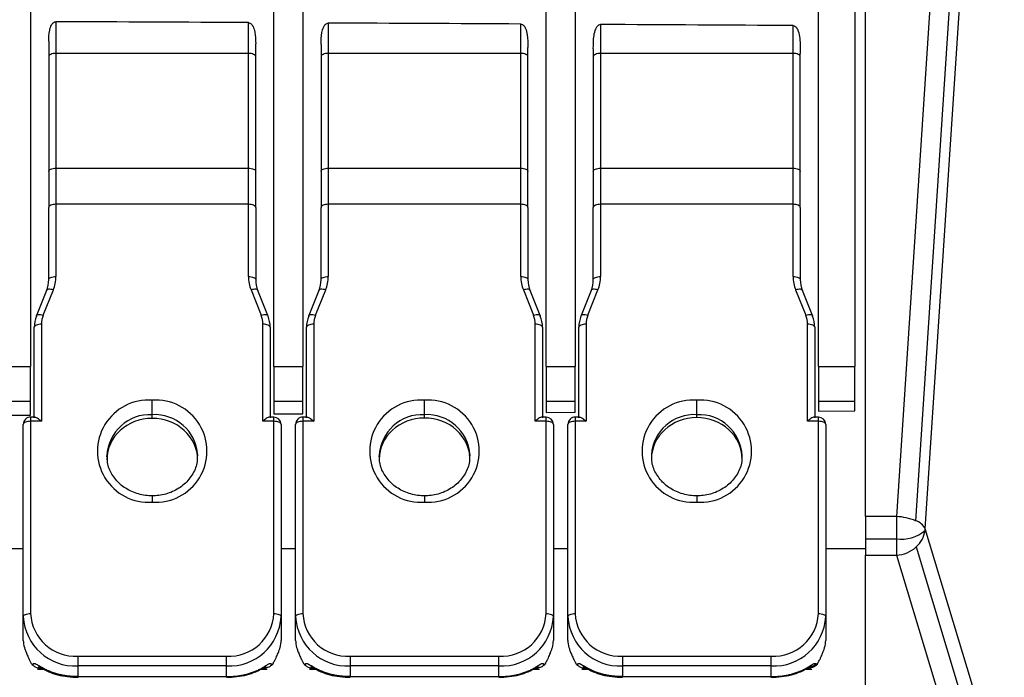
# Model space of a CAD drawing. Header units: millimetres. Extents: x 0 to 559, y 0 to 432.
# Tile 19 of 47: x 332 to 359, y 106 to 124. Entities that reach past the tile are written whole.
import ezdxf

# ---------------------------------------------------------------- set-up
doc = ezdxf.new("R2010")
doc.units = ezdxf.units.MM
doc.header["$LTSCALE"] = 2

msp = doc.modelspace()

# ---------------------------------------------------------------- linework, layer by layer
for p, q in [((357.639653, 139.815349), (355.734961, 110.751741)), ((358.16753, 139.702538), (356.262838, 110.638929)), ((356.527176, 110.413646), (358.431867, 139.477255)), ((354.885322, 110.751741), (354.885322, 128.425664)), ((354.585322, 127.554886), (354.585322, 114.886946)), ((331.885322, 125.655699), (331.885322, 114.886946)), ((338.585322, 114.886946), (338.585322, 125.655699)), ((339.385322, 125.655699), (339.385322, 114.886946)), ((346.085322, 114.886946), (346.085322, 125.655699)), ((346.885322, 125.655699), (346.885322, 114.886946)), ((353.585322, 114.886946), (353.585322, 125.655699)), ((332.585322, 124.3835), (332.585322, 123.50988)), ((337.885322, 123.50988), (337.885322, 124.357501)), ((340.085322, 124.346345), (340.085322, 123.50988)), ((345.385322, 123.50988), (345.385322, 124.318521)), ((347.585322, 124.306553), (347.585322, 123.50988)), ((352.885322, 123.50988), (352.885322, 124.276624)), ((332.385322, 123.842801), (332.385322, 123.418501)), ((338.085322, 123.418498), (338.085322, 123.777714)), ((339.885322, 123.754734), (339.885322, 123.418501)), ((345.585322, 123.418498), (345.585322, 123.670563)), ((332.385322, 123.418501), (332.385322, 120.257861)), ((332.585322, 123.50988), (332.585322, 120.349244)), ((337.885322, 123.50988), (332.585322, 123.50988)), ((337.885322, 120.349244), (337.885322, 123.50988)), ((338.085322, 120.257861), (338.085322, 123.418498)), ((339.885322, 123.418501), (339.885322, 120.257861)), ((340.085322, 123.50988), (340.085322, 120.349244)), ((345.385322, 123.50988), (340.085322, 123.50988)), ((345.385322, 120.349244), (345.385322, 123.50988)), ((345.585322, 120.257861), (345.585322, 123.418498)), ((347.385322, 123.638836), (347.385322, 123.418501)), ((347.385322, 123.418501), (347.385322, 120.257861)), ((347.585322, 123.50988), (347.585322, 120.349244)), ((352.885322, 123.50988), (347.585322, 123.50988)), ((352.885322, 120.349244), (352.885322, 123.50988)), ((353.085322, 123.418498), (353.085322, 123.503)), ((353.085322, 120.257861), (353.085322, 123.418498)), ((332.385322, 120.257861), (332.385322, 119.26812)), ((332.585322, 120.349244), (332.585322, 119.352861)), ((332.585322, 120.349244), (337.885322, 120.349244)), ((337.885322, 119.352861), (337.885322, 120.349244)), ((338.085322, 119.26812), (338.085322, 120.257861)), ((339.885322, 120.257861), (339.885322, 119.26812)), ((340.085322, 120.349244), (340.085322, 119.352861)), ((340.085322, 120.349244), (345.385322, 120.349244)), ((345.385322, 119.352861), (345.385322, 120.349244)), ((345.585322, 119.26812), (345.585322, 120.257861)), ((347.385322, 120.257861), (347.385322, 119.26812)), ((347.585322, 120.349244), (347.585322, 119.352861)), ((347.585322, 120.349244), (352.885322, 120.349244)), ((352.885322, 119.352861), (352.885322, 120.349244)), ((353.085322, 119.26812), (353.085322, 120.257861)), ((332.585322, 119.352861), (332.585322, 117.364679)), ((337.885322, 119.352861), (332.585322, 119.352861)), ((337.885322, 117.364679), (337.885322, 119.352861)), ((340.085322, 119.352861), (340.085322, 117.364679)), ((345.385322, 119.352861), (340.085322, 119.352861)), ((345.385322, 117.364679), (345.385322, 119.352861)), ((347.585322, 119.352861), (347.585322, 117.364679)), ((352.885322, 119.352861), (347.585322, 119.352861)), ((352.885322, 117.364679), (352.885322, 119.352861)), ((332.385322, 117.279938), (332.385322, 119.26812)), ((338.085322, 119.26812), (338.085322, 117.279938)), ((339.885322, 117.279938), (339.885322, 119.26812)), ((345.585322, 119.26812), (345.585322, 117.279938)), ((347.385322, 117.279938), (347.385322, 119.26812)), ((353.085322, 119.26812), (353.085322, 117.279938)), ((332.327374, 116.982745), (332.047989, 116.287448)), ((332.233568, 116.297619), (332.512953, 116.992916)), ((337.957691, 116.992916), (338.237076, 116.297619)), ((338.422655, 116.287448), (338.143269, 116.982745)), ((339.827374, 116.982745), (339.547989, 116.287448)), ((339.733568, 116.297619), (340.012953, 116.992916)), ((345.457691, 116.992916), (345.737076, 116.297619)), ((345.922655, 116.287448), (345.643269, 116.982745)), ((347.327374, 116.982745), (347.047989, 116.287448)), ((347.233568, 116.297619), (347.512953, 116.992916)), ((352.957691, 116.992916), (353.237076, 116.297619)), ((353.422655, 116.287448), (353.143269, 116.982745)), ((332.045629, 116.274839), (332.047989, 116.287448)), ((338.422655, 116.287448), (338.425014, 116.274839)), ((339.545629, 116.274839), (339.547989, 116.287448)), ((345.922655, 116.287448), (345.925014, 116.274839)), ((347.045629, 116.274839), (347.047989, 116.287448)), ((353.422655, 116.287448), (353.425014, 116.274839)), ((331.985322, 113.4728), (331.985322, 115.965036)), ((332.185322, 116.049777), (332.185322, 113.37638)), ((338.285322, 113.37638), (338.285322, 116.049777)), ((338.485322, 115.965036), (338.485322, 113.4728)), ((339.485322, 113.4728), (339.485322, 115.965036)), ((339.685322, 116.049777), (339.685322, 113.37638)), ((345.785322, 113.37638), (345.785322, 116.049777)), ((345.985322, 115.965036), (345.985322, 113.4728)), ((346.985322, 113.4728), (346.985322, 115.965036)), ((347.185322, 116.049777), (347.185322, 113.37638)), ((353.285322, 113.37638), (353.285322, 116.049777)), ((353.485322, 115.965036), (353.485322, 113.4728)), ((331.085322, 114.886946), (331.885322, 114.886946)), ((331.885322, 113.918905), (331.885322, 114.886946)), ((338.585322, 114.886946), (339.385322, 114.886946)), ((338.585322, 114.886946), (338.585322, 113.918905)), ((339.385322, 113.918905), (339.385322, 114.886946)), ((346.085322, 114.886946), (346.885322, 114.886946)), ((346.085322, 114.886946), (346.085322, 113.918905)), ((346.885322, 113.918905), (346.885322, 114.886946)), ((353.585322, 114.886946), (354.585322, 114.886946)), ((353.585322, 114.886946), (353.585322, 113.918905)), ((354.585322, 113.918905), (354.585322, 114.886946)), ((331.885322, 113.918905), (331.085322, 113.918905)), ((331.885322, 113.546905), (331.885322, 113.918905)), ((335.235322, 113.558701), (335.235322, 113.957552)), ((339.385322, 113.918905), (338.585322, 113.918905)), ((338.585322, 113.918905), (338.585322, 113.581243)), ((339.385322, 113.585343), (339.385322, 113.918905)), ((342.735322, 113.558701), (342.735322, 113.957552)), ((346.885322, 113.918905), (346.085322, 113.918905)), ((346.085322, 113.918905), (346.085322, 113.619681)), ((346.885322, 113.623781), (346.885322, 113.918905)), ((350.235322, 113.558701), (350.235322, 113.957552)), ((354.585322, 113.918905), (353.585322, 113.918905)), ((353.585322, 113.918905), (353.585322, 113.658119)), ((354.585322, 113.663244), (354.585322, 113.918905)), ((353.585322, 113.658119), (354.585322, 113.663244)), ((331.085322, 113.542805), (331.885322, 113.546905)), ((332.004929, 113.49164), (331.885322, 113.49164)), ((331.885322, 113.49164), (331.885322, 113.37638)), ((331.885322, 113.37638), (331.885322, 108.080154)), ((332.185322, 113.37638), (331.885322, 113.37638)), ((335.235322, 113.456702), (335.235322, 113.558701)), ((338.585322, 113.37638), (338.285322, 113.37638)), ((338.585322, 113.49164), (338.46588, 113.49164)), ((338.585322, 113.581243), (339.385322, 113.585343)), ((338.585322, 113.37638), (338.585322, 113.49164)), ((338.585322, 108.080154), (338.585322, 113.37638)), ((339.504929, 113.49164), (339.385322, 113.49164)), ((339.385322, 113.49164), (339.385322, 113.37638)), ((339.385322, 113.37638), (339.385322, 108.080154)), ((339.685322, 113.37638), (339.385322, 113.37638)), ((342.735322, 113.466803), (342.735322, 113.558701)), ((346.085322, 113.37638), (345.785322, 113.37638)), ((346.085322, 113.49164), (345.96588, 113.49164)), ((346.085322, 113.619681), (346.885322, 113.623781)), ((346.085322, 113.37638), (346.085322, 113.49164)), ((346.085322, 108.080154), (346.085322, 113.37638)), ((347.004929, 113.49164), (346.885322, 113.49164)), ((346.885322, 113.49164), (346.885322, 113.37638)), ((346.885322, 113.37638), (346.885322, 108.080154)), ((347.185322, 113.37638), (346.885322, 113.37638)), ((350.235322, 113.476905), (350.235322, 113.558701)), ((353.585322, 113.37638), (353.285322, 113.37638)), ((353.585322, 113.49164), (353.46588, 113.49164)), ((353.585322, 113.37638), (353.585322, 113.49164)), ((353.585322, 108.080154), (353.585322, 113.37638)), ((331.685322, 107.995414), (331.685322, 113.29164)), ((338.785322, 113.29164), (338.785322, 107.995414)), ((339.185322, 107.995414), (339.185322, 113.29164)), ((346.285322, 113.29164), (346.285322, 107.995414)), ((346.685322, 107.995414), (346.685322, 113.29164)), ((353.785322, 113.29164), (353.785322, 107.995414)), ((333.985819, 112.394518), (333.985322, 112.426449)), ((336.484825, 112.45838), (336.485322, 112.426449)), ((341.485819, 112.394518), (341.485322, 112.426449)), ((343.984825, 112.45838), (343.985322, 112.426449)), ((348.985766, 112.456638), (348.985322, 112.426449)), ((351.484877, 112.396261), (351.485322, 112.426449)), ((335.235322, 111.322451), (335.235322, 111.149568)), ((342.735322, 111.322451), (342.735322, 111.149568)), ((350.235322, 111.322451), (350.235322, 111.149568)), ((354.885322, 110.751741), (354.885322, 110.14003)), ((355.734961, 110.751741), (354.885322, 110.751741)), ((355.734961, 110.751741), (355.734961, 110.14003)), ((360.704238, 96.554355), (356.527176, 110.413646)), ((354.885322, 110.14003), (355.734961, 110.14003)), ((354.885322, 110.14003), (354.885322, 109.6886)), ((355.734961, 110.14003), (355.734961, 109.6886)), ((331.285322, 109.873256), (331.685322, 109.873256)), ((338.785322, 109.873256), (339.185322, 109.873256)), ((346.285322, 109.873256), (346.685322, 109.873256)), ((353.785322, 109.873256), (354.885322, 109.873256)), ((356.27936, 109.915404), (360.456423, 96.056113)), ((354.885322, 109.6886), (355.734961, 109.6886)), ((354.885322, 99.757475), (354.885322, 109.6886)), ((355.734961, 109.6886), (359.912024, 95.829309)), ((331.685324, 107.340201), (331.685322, 107.995414)), ((338.785322, 107.995414), (338.785321, 107.340201)), ((339.185324, 107.340201), (339.185322, 107.995414)), ((346.285322, 107.995414), (346.285321, 107.340201)), ((346.685324, 107.340201), (346.685322, 107.995414)), ((353.785322, 107.995414), (353.785321, 107.340201)), ((333.185322, 106.902613), (333.185322, 106.636712)), ((333.185322, 106.902613), (337.285322, 106.902613)), ((337.285322, 106.636712), (337.285322, 106.902613)), ((340.685322, 106.902613), (340.685322, 106.636712)), ((340.685322, 106.902613), (344.785322, 106.902613)), ((344.785322, 106.636712), (344.785322, 106.902613)), ((348.185322, 106.902613), (352.285322, 106.902613)), ((348.185322, 106.902613), (348.185322, 106.636712)), ((352.285322, 106.636712), (352.285322, 106.902613)), ((332.123227, 106.587617), (332.175783, 106.587617)), ((337.285322, 106.636712), (333.185322, 106.636712)), ((333.185322, 106.636712), (333.185322, 106.343465)), ((337.285322, 106.343464), (337.285322, 106.636712)), ((338.294858, 106.587618), (338.347417, 106.587618)), ((339.623227, 106.587617), (339.675783, 106.587617)), ((344.785322, 106.636712), (340.685322, 106.636712)), ((340.685322, 106.636712), (340.685322, 106.343465)), ((344.785322, 106.343464), (344.785322, 106.636712)), ((345.794858, 106.587618), (345.847417, 106.587618)), ((347.123227, 106.587617), (347.175783, 106.587617)), ((352.285322, 106.636712), (348.185322, 106.636712)), ((348.185322, 106.636712), (348.185322, 106.343465)), ((352.285322, 106.343464), (352.285322, 106.636712)), ((353.294858, 106.587618), (353.347417, 106.587618)), ((332.071659, 106.549644), (332.245035, 106.549644)), ((333.185322, 106.343465), (337.285322, 106.343464)), ((337.285322, 106.32463), (337.285322, 106.343463)), ((338.2256, 106.549644), (338.405562, 106.549644)), ((339.571659, 106.549644), (339.745035, 106.549644)), ((340.685322, 106.343465), (344.785322, 106.343464)), ((344.785322, 106.32463), (344.785322, 106.343463)), ((345.7256, 106.549644), (345.905562, 106.549644)), ((347.071659, 106.549644), (347.245035, 106.549644)), ((348.185322, 106.343465), (352.285322, 106.343464)), ((352.285322, 106.32463), (352.285322, 106.343463)), ((353.2256, 106.549644), (353.405562, 106.549644))]:
    msp.add_line(p, q)
at = {"flags": 128}
for points in [[(332.585322, 123.50988), (332.546304, 123.508124), (332.508785, 123.502924), (332.474208, 123.494479), (332.4439, 123.483115), (332.419028, 123.469267), (332.400546, 123.453468), (332.389165, 123.436325), (332.385322, 123.418501)], [(338.085322, 123.418498), (338.081479, 123.436326), (338.070098, 123.453469), (338.051616, 123.469268), (338.026743, 123.483116), (337.996436, 123.49448), (337.961859, 123.502925), (337.92434, 123.508125), (337.885322, 123.50988)], [(340.085322, 123.50988), (340.046304, 123.508124), (340.008785, 123.502924), (339.974208, 123.494479), (339.9439, 123.483115), (339.919028, 123.469267), (339.900546, 123.453468), (339.889165, 123.436325), (339.885322, 123.418501)], [(345.585322, 123.418498), (345.581479, 123.436326), (345.570098, 123.453469), (345.551616, 123.469268), (345.526743, 123.483116), (345.496436, 123.49448), (345.461859, 123.502925), (345.42434, 123.508125), (345.385322, 123.50988)], [(347.585322, 123.50988), (347.546304, 123.508124), (347.508785, 123.502924), (347.474208, 123.494479), (347.4439, 123.483115), (347.419028, 123.469267), (347.400546, 123.453468), (347.389165, 123.436325), (347.385322, 123.418501)], [(353.085322, 123.418498), (353.081479, 123.436326), (353.070098, 123.453469), (353.051616, 123.469268), (353.026743, 123.483116), (352.996436, 123.49448), (352.961859, 123.502925), (352.92434, 123.508125), (352.885322, 123.50988)], [(332.385322, 120.257861), (332.389165, 120.275689), (332.400546, 120.292832), (332.419028, 120.308631), (332.4439, 120.322479), (332.474208, 120.333844), (332.508785, 120.342288), (332.546304, 120.347489), (332.585322, 120.349244)], [(337.885322, 120.349244), (337.92434, 120.347489), (337.961859, 120.342288), (337.996436, 120.333844), (338.026743, 120.322479), (338.051616, 120.308631), (338.070098, 120.292832), (338.081479, 120.275689), (338.085322, 120.257861)], [(339.885322, 120.257861), (339.889165, 120.275689), (339.900546, 120.292832), (339.919028, 120.308631), (339.9439, 120.322479), (339.974208, 120.333844), (340.008785, 120.342288), (340.046304, 120.347489), (340.085322, 120.349244)], [(345.385322, 120.349244), (345.42434, 120.347489), (345.461859, 120.342288), (345.496436, 120.333844), (345.526743, 120.322479), (345.551616, 120.308631), (345.570098, 120.292832), (345.581479, 120.275689), (345.585322, 120.257861)], [(347.385322, 120.257861), (347.389165, 120.275689), (347.400546, 120.292832), (347.419028, 120.308631), (347.4439, 120.322479), (347.474208, 120.333844), (347.508785, 120.342288), (347.546304, 120.347489), (347.585322, 120.349244)], [(352.885322, 120.349244), (352.92434, 120.347489), (352.961859, 120.342288), (352.996436, 120.333844), (353.026743, 120.322479), (353.051616, 120.308631), (353.070098, 120.292832), (353.081479, 120.275689), (353.085322, 120.257861)], [(332.585322, 119.352861), (332.546304, 119.351232), (332.508785, 119.34641), (332.474208, 119.338579), (332.4439, 119.328041), (332.419028, 119.315199), (332.400546, 119.300549), (332.389165, 119.284652), (332.385322, 119.26812)], [(338.085322, 119.26812), (338.081479, 119.284652), (338.070098, 119.300549), (338.051616, 119.315199), (338.026743, 119.328041), (337.996436, 119.338579), (337.961859, 119.34641), (337.92434, 119.351232), (337.885322, 119.352861)], [(340.085322, 119.352861), (340.046304, 119.351232), (340.008785, 119.34641), (339.974208, 119.338579), (339.9439, 119.328041), (339.919028, 119.315199), (339.900546, 119.300549), (339.889165, 119.284652), (339.885322, 119.26812)], [(345.585322, 119.26812), (345.581479, 119.284652), (345.570098, 119.300549), (345.551616, 119.315199), (345.526743, 119.328041), (345.496436, 119.338579), (345.461859, 119.34641), (345.42434, 119.351232), (345.385322, 119.352861)], [(347.585322, 119.352861), (347.546304, 119.351232), (347.508785, 119.34641), (347.474208, 119.338579), (347.4439, 119.328041), (347.419028, 119.315199), (347.400546, 119.300549), (347.389165, 119.284652), (347.385322, 119.26812)], [(353.085322, 119.26812), (353.081479, 119.284652), (353.070098, 119.300549), (353.051616, 119.315199), (353.026743, 119.328041), (352.996436, 119.338579), (352.961859, 119.34641), (352.92434, 119.351232), (352.885322, 119.352861)], [(332.385322, 117.279938), (332.389165, 117.29647), (332.400546, 117.312367), (332.419028, 117.327018), (332.4439, 117.339859), (332.474208, 117.350397), (332.508785, 117.358228), (332.546304, 117.363051), (332.585322, 117.364679)], [(337.885322, 117.364679), (337.92434, 117.363051), (337.961859, 117.358228), (337.996436, 117.350397), (338.026743, 117.339859), (338.051616, 117.327018), (338.070098, 117.312367), (338.081479, 117.29647), (338.085322, 117.279938)], [(339.885322, 117.279938), (339.889165, 117.29647), (339.900546, 117.312367), (339.919028, 117.327018), (339.9439, 117.339859), (339.974208, 117.350397), (340.008785, 117.358228), (340.046304, 117.363051), (340.085322, 117.364679)], [(345.385322, 117.364679), (345.42434, 117.363051), (345.461859, 117.358228), (345.496436, 117.350397), (345.526743, 117.339859), (345.551616, 117.327018), (345.570098, 117.312367), (345.581479, 117.29647), (345.585322, 117.279938)], [(347.385322, 117.279938), (347.389165, 117.29647), (347.400546, 117.312367), (347.419028, 117.327018), (347.4439, 117.339859), (347.474208, 117.350397), (347.508785, 117.358228), (347.546304, 117.363051), (347.585322, 117.364679)], [(352.885322, 117.364679), (352.92434, 117.363051), (352.961859, 117.358228), (352.996436, 117.350397), (353.026743, 117.339859), (353.051616, 117.327018), (353.070098, 117.312367), (353.081479, 117.29647), (353.085322, 117.279938)], [(332.512953, 116.992916), (332.476288, 117.003376), (332.441032, 117.010177), (332.40854, 117.013058), (332.38006, 117.011909), (332.356688, 117.006773), (332.33932, 116.997848), (332.328626, 116.985477), (332.327374, 116.982745)], [(338.143269, 116.982745), (338.142018, 116.985477), (338.131323, 116.997848), (338.113956, 117.006773), (338.090583, 117.011909), (338.062104, 117.013058), (338.029612, 117.010177), (337.994356, 117.003376), (337.957691, 116.992916)], [(340.012953, 116.992916), (339.976288, 117.003376), (339.941032, 117.010177), (339.90854, 117.013058), (339.88006, 117.011909), (339.856688, 117.006773), (339.83932, 116.997848), (339.828626, 116.985477), (339.827374, 116.982745)], [(345.643269, 116.982745), (345.642018, 116.985477), (345.631323, 116.997848), (345.613956, 117.006773), (345.590583, 117.011909), (345.562104, 117.013058), (345.529612, 117.010177), (345.494356, 117.003376), (345.457691, 116.992916)], [(347.512953, 116.992916), (347.476288, 117.003376), (347.441032, 117.010177), (347.40854, 117.013058), (347.38006, 117.011909), (347.356688, 117.006773), (347.33932, 116.997848), (347.328626, 116.985477), (347.327374, 116.982745)], [(353.143269, 116.982745), (353.142018, 116.985477), (353.131323, 116.997848), (353.113956, 117.006773), (353.090583, 117.011909), (353.062104, 117.013058), (353.029612, 117.010177), (352.994356, 117.003376), (352.957691, 116.992916)], [(332.047989, 116.287448), (332.04924, 116.29018), (332.059935, 116.302551), (332.077303, 116.311476), (332.100675, 116.316611), (332.129155, 116.317761), (332.161647, 116.314879), (332.196903, 116.308078), (332.233568, 116.297619)], [(338.237076, 116.297619), (338.273741, 116.308078), (338.308997, 116.314879), (338.341489, 116.317761), (338.369969, 116.316611), (338.393341, 116.311476), (338.410708, 116.302551), (338.421403, 116.29018), (338.422655, 116.287448)], [(339.547989, 116.287448), (339.54924, 116.29018), (339.559935, 116.302551), (339.577303, 116.311476), (339.600675, 116.316611), (339.629155, 116.317761), (339.661647, 116.314879), (339.696903, 116.308078), (339.733568, 116.297619)], [(345.737076, 116.297619), (345.773741, 116.308078), (345.808997, 116.314879), (345.841489, 116.317761), (345.869969, 116.316611), (345.893341, 116.311476), (345.910708, 116.302551), (345.921403, 116.29018), (345.922655, 116.287448)], [(347.047989, 116.287448), (347.04924, 116.29018), (347.059935, 116.302551), (347.077303, 116.311476), (347.100675, 116.316611), (347.129155, 116.317761), (347.161647, 116.314879), (347.196903, 116.308078), (347.233568, 116.297619)], [(353.237076, 116.297619), (353.273741, 116.308078), (353.308997, 116.314879), (353.341489, 116.317761), (353.369969, 116.316611), (353.393341, 116.311476), (353.410708, 116.302551), (353.421403, 116.29018), (353.422655, 116.287448)], [(332.185322, 116.049777), (332.146304, 116.048148), (332.108785, 116.043326), (332.074208, 116.035495), (332.0439, 116.024957), (332.019028, 116.012116), (332.000546, 115.997465), (331.989165, 115.981568), (331.985322, 115.965036)], [(338.485322, 115.965036), (338.481479, 115.981568), (338.470098, 115.997465), (338.451616, 116.012116), (338.426743, 116.024957), (338.396436, 116.035495), (338.361859, 116.043326), (338.32434, 116.048148), (338.285322, 116.049777)], [(339.685322, 116.049777), (339.646304, 116.048148), (339.608785, 116.043326), (339.574208, 116.035495), (339.5439, 116.024957), (339.519028, 116.012116), (339.500546, 115.997465), (339.489165, 115.981568), (339.485322, 115.965036)], [(345.985322, 115.965036), (345.981479, 115.981568), (345.970098, 115.997465), (345.951616, 116.012116), (345.926743, 116.024957), (345.896436, 116.035495), (345.861859, 116.043326), (345.82434, 116.048148), (345.785322, 116.049777)], [(347.185322, 116.049777), (347.146304, 116.048148), (347.108785, 116.043326), (347.074208, 116.035495), (347.0439, 116.024957), (347.019028, 116.012116), (347.000546, 115.997465), (346.989165, 115.981568), (346.985322, 115.965036)], [(353.485322, 115.965036), (353.481479, 115.981568), (353.470098, 115.997465), (353.451616, 116.012116), (353.426743, 116.024957), (353.396436, 116.035495), (353.361859, 116.043326), (353.32434, 116.048148), (353.285322, 116.049777)], [(331.885322, 113.37638), (331.846304, 113.374752), (331.808785, 113.36993), (331.774208, 113.362099), (331.7439, 113.35156), (331.719028, 113.338719), (331.700546, 113.324068), (331.689165, 113.308172), (331.685322, 113.29164)], [(338.785322, 113.29164), (338.781479, 113.308172), (338.770098, 113.324068), (338.751616, 113.338719), (338.726743, 113.35156), (338.696436, 113.362099), (338.661859, 113.36993), (338.62434, 113.374752), (338.585322, 113.37638)], [(339.385322, 113.37638), (339.346304, 113.374752), (339.308785, 113.36993), (339.274208, 113.362099), (339.2439, 113.35156), (339.219028, 113.338719), (339.200546, 113.324068), (339.189165, 113.308172), (339.185322, 113.29164)], [(346.285322, 113.29164), (346.281479, 113.308172), (346.270098, 113.324068), (346.251616, 113.338719), (346.226743, 113.35156), (346.196436, 113.362099), (346.161859, 113.36993), (346.12434, 113.374752), (346.085322, 113.37638)], [(346.885322, 113.37638), (346.846304, 113.374752), (346.808785, 113.36993), (346.774208, 113.362099), (346.7439, 113.35156), (346.719028, 113.338719), (346.700546, 113.324068), (346.689165, 113.308172), (346.685322, 113.29164)], [(353.785322, 113.29164), (353.781479, 113.308172), (353.770098, 113.324068), (353.751616, 113.338719), (353.726743, 113.35156), (353.696436, 113.362099), (353.661859, 113.36993), (353.62434, 113.374752), (353.585322, 113.37638)], [(331.685322, 107.995414), (331.689165, 108.011946), (331.700546, 108.027843), (331.719028, 108.042493), (331.7439, 108.055335), (331.774208, 108.065873), (331.808785, 108.073704), (331.846304, 108.078526), (331.885322, 108.080154)], [(338.585322, 108.080154), (338.62434, 108.078526), (338.661859, 108.073704), (338.696436, 108.065873), (338.726743, 108.055334), (338.751616, 108.042493), (338.770098, 108.027843), (338.781479, 108.011946), (338.785322, 107.995414)], [(339.185322, 107.995414), (339.189165, 108.011946), (339.200546, 108.027843), (339.219028, 108.042493), (339.2439, 108.055335), (339.274208, 108.065873), (339.308785, 108.073704), (339.346304, 108.078526), (339.385322, 108.080154)], [(346.085322, 108.080154), (346.12434, 108.078526), (346.161859, 108.073704), (346.196436, 108.065873), (346.226743, 108.055334), (346.251616, 108.042493), (346.270098, 108.027843), (346.281479, 108.011946), (346.285322, 107.995414)], [(346.685322, 107.995414), (346.689165, 108.011946), (346.700546, 108.027843), (346.719028, 108.042493), (346.7439, 108.055335), (346.774208, 108.065873), (346.808785, 108.073704), (346.846304, 108.078526), (346.885322, 108.080154)], [(353.585322, 108.080154), (353.62434, 108.078526), (353.661859, 108.073704), (353.696436, 108.065873), (353.726743, 108.055334), (353.751616, 108.042493), (353.770098, 108.027843), (353.781479, 108.011946), (353.785322, 107.995414)]]:
    msp.add_lwpolyline(points, dxfattribs=at)
for centre, radius, start, end in [((331.555233, 117.280756), 0.830089, 338.0250882, 359.9435828), ((331.589216, 117.36566), 0.996107, 338.0250882, 359.9435828), ((338.881428, 117.36566), 0.996107, 180.0564172, 201.9749118), ((338.91541, 117.280756), 0.830089, 180.0564172, 201.9749118), ((339.055233, 117.280756), 0.830089, 338.0250882, 359.9435828), ((339.089216, 117.36566), 0.996107, 338.0250882, 359.9435828), ((346.381428, 117.36566), 0.996107, 180.0564172, 201.9749118), ((346.41541, 117.280756), 0.830089, 180.0564172, 201.9749118), ((346.555233, 117.280756), 0.830089, 338.0250882, 359.9435828), ((346.589216, 117.36566), 0.996107, 338.0250882, 359.9435828), ((353.881428, 117.36566), 0.996107, 180.0564172, 201.9749118), ((353.91541, 117.280756), 0.830089, 180.0564172, 201.9749118), ((332.81541, 115.964219), 0.830089, 158.0250882, 179.9435828), ((332.849393, 116.049123), 0.664071, 158.0250882, 179.9435828), ((337.621251, 116.049123), 0.664071, 0.0564172, 21.9749118), ((337.655233, 115.964219), 0.830089, 0.0564172, 21.9749118), ((340.31541, 115.964219), 0.830089, 158.0250882, 179.9435828), ((340.349393, 116.049123), 0.664071, 158.0250882, 179.9435828), ((345.121251, 116.049123), 0.664071, 0.0564172, 21.9749118), ((345.155233, 115.964219), 0.830089, 0.0564172, 21.9749118), ((347.81541, 115.964219), 0.830089, 158.0250882, 179.9435828), ((347.849393, 116.049123), 0.664071, 158.0250882, 179.9435828), ((352.621251, 116.049123), 0.664071, 0.0564172, 21.9749118), ((352.655233, 115.964219), 0.830089, 0.0564172, 21.9749118), ((335.134425, 112.55356), 1.407613, 85.8895683, 274.1104317), ((335.336218, 112.55356), 1.407613, 265.8895683, 94.1104317), ((342.634425, 112.55356), 1.407613, 85.8895683, 274.1104317), ((342.836218, 112.55356), 1.407613, 265.8895683, 94.1104317), ((350.134425, 112.55356), 1.407613, 85.8895683, 274.1104317), ((350.336218, 112.55356), 1.407613, 265.8895683, 94.1104317), ((331.885322, 113.29164), 0.2, 90, 180.0000001), ((335.177533, 112.366377), 1.193724, 87.225211, 177.1154476), ((335.301093, 112.373774), 1.186751, 4.0882218, 93.1770448), ((338.585322, 113.29164), 0.2, 0, 90), ((339.385322, 113.29164), 0.2, 90, 180.0000001), ((342.677533, 112.366377), 1.193724, 87.225211, 177.1154476), ((342.801093, 112.373774), 1.186751, 4.0882218, 93.1770448), ((346.085322, 113.29164), 0.2, 0, 90), ((346.885322, 113.29164), 0.2, 90, 180.0000001), ((350.169486, 112.373923), 1.186606, 86.8194622, 176.0028217), ((350.29311, 112.366377), 1.193724, 2.8845524, 92.774789), ((353.585322, 113.29164), 0.2, 0, 90), ((355.669469, 109.153838), 1.599245, 68.2207888, 87.652972), ((356.136656, 110.22315), 0.434505, 26.0032467, 73.1178141), ((355.853628, 110.456993), 0.674941, 352.1782804, 356.317746), ((355.870214, 111.156388), 1.025318, 262.4198616, 309.4922627), ((355.777792, 110.47681), 0.752826, 311.7780715, 351.4695581), ((355.688406, 110.567111), 0.879744, 273.033493, 312.2011158), ((333.118, 108.069736), 1.434605, 182.9696471, 272.6896943), ((333.126977, 108.144567), 1.243324, 182.9696566, 272.6896936), ((337.343667, 108.144567), 1.243324, 267.310306, 357.0303497), ((337.352643, 108.069736), 1.434605, 267.3103056, 357.0303533), ((340.618, 108.069736), 1.434605, 182.9696471, 272.6896943), ((340.626977, 108.144567), 1.243324, 182.9696566, 272.6896936), ((344.843667, 108.144567), 1.243324, 267.310306, 357.0303497), ((344.852643, 108.069736), 1.434605, 267.3103056, 357.0303533), ((348.118, 108.069736), 1.434605, 182.9696471, 272.6896943), ((348.126977, 108.144567), 1.243324, 182.9696566, 272.6896936), ((352.343667, 108.144567), 1.243324, 267.310306, 357.0303497), ((352.352643, 108.069736), 1.434605, 267.3103056, 357.0303533)]:
    msp.add_arc(centre, radius, start, end)
for centre, major_axis, ratio, start_param, end_param in [((-477.599169, 122.207672), (896.593255, 1.177717), 0.002894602, 0.428624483, 0.442632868), ((-477.599169, 122.207672), (896.593255, 1.177717), 0.002894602, 0.408032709, 0.422682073), ((-477.599169, 122.207672), (896.593255, 1.177717), 0.002894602, 0.386409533, 0.401804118), ((335.235322, 112.318343), (1.249968, 0.009865), 0.910677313, 1.563608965, 3.134405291), ((335.235322, 112.318343), (1.249968, 0.009865), 0.910677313, 6.275997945, 7.846794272), ((342.735322, 112.328445), (1.249968, 0.009865), 0.910677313, 1.563608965, 3.134405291), ((342.735322, 112.328445), (1.249968, 0.009865), 0.910677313, 6.275997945, 7.846794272), ((350.235322, 112.338547), (1.249968, 0.009865), 0.910677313, 1.563608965, 3.134405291), ((350.235322, 112.338547), (1.249968, 0.009865), 0.910677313, 6.275997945, 7.846794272)]:
    msp.add_ellipse(centre, major_axis=major_axis, ratio=ratio, start_param=start_param, end_param=end_param)
for points, knots in [([(332.385322, 123.842801), (332.385322, 123.944373), (332.389491, 124.04667), (332.421772, 124.19598), (332.436679, 124.245338), (332.474879, 124.313364), (332.490293, 124.335), (332.530696, 124.370259), (332.556998, 124.383635), (332.585322, 124.3835)], [0, 0, 0, 0, 0.5, 0.5, 0.75, 0.75, 0.875, 0.875, 1, 1, 1, 1]), ([(337.885322, 124.357501), (337.915667, 124.357349), (337.94301, 124.341457), (337.983946, 124.302077), (337.999374, 124.278214), (338.036912, 124.204791), (338.051387, 124.151507), (338.081939, 123.993126), (338.085322, 123.885374), (338.085322, 123.777714)], [0, 0, 0, 0, 0.125, 0.125, 0.25, 0.25, 0.5, 0.5, 1, 1, 1, 1]), ([(339.885322, 123.754734), (339.885322, 123.864539), (339.888353, 123.974753), (339.918722, 124.137206), (339.932795, 124.190696), (339.970491, 124.265977), (339.985874, 124.290184), (340.026928, 124.330243), (340.054713, 124.346502), (340.085322, 124.346345)], [0, 0, 0, 0, 0.5, 0.5, 0.75, 0.75, 0.875, 0.875, 1, 1, 1, 1]), ([(345.385322, 124.318521), (345.418789, 124.31834), (345.44781, 124.298459), (345.48972, 124.252431), (345.504924, 124.225378), (345.541787, 124.14253), (345.555238, 124.083639), (345.583313, 123.908311), (345.585322, 123.78926), (345.585322, 123.670563)], [0, 0, 0, 0, 0.125, 0.125, 0.25, 0.25, 0.5, 0.5, 1, 1, 1, 1]), ([(347.385322, 123.638836), (347.385322, 123.760886), (347.386844, 123.883269), (347.414212, 124.064237), (347.427364, 124.12487), (347.46421, 124.21059), (347.479098, 124.238084), (347.521643, 124.286116), (347.551121, 124.306741), (347.585322, 124.306553)], [0, 0, 0, 0, 0.5, 0.5, 0.75, 0.75, 0.875, 0.875, 1, 1, 1, 1]), ([(352.885322, 124.276624), (352.924716, 124.276396), (352.956256, 124.24876), (353.000009, 124.190128), (353.014681, 124.1576), (353.050528, 124.056963), (353.062029, 123.988334), (353.085662, 123.781681), (353.085322, 123.642167), (353.085322, 123.503)], [0, 0, 0, 0, 0.125, 0.125, 0.25, 0.25, 0.5, 0.5, 1, 1, 1, 1]), ([(332.004929, 113.490939), (332.008039, 113.491029), (332.016786, 113.491283), (332.045242, 113.48028), (332.100513, 113.44693), (332.153877, 113.402538), (332.185322, 113.37638)], [0, 0, 0, 0, 0.083299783, 0.234280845, 0.548807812, 1, 1, 1, 1]), ([(338.46588, 113.490815), (338.46279, 113.490881), (338.454114, 113.491064), (338.425406, 113.480279), (338.368319, 113.448571), (338.316094, 113.403146), (338.285322, 113.37638)], [0, 0, 0, 0, 0.083514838, 0.23446047, 0.548913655, 1, 1, 1, 1]), ([(339.504929, 113.490939), (339.508039, 113.491029), (339.516786, 113.491283), (339.545242, 113.48028), (339.600513, 113.44693), (339.653877, 113.402538), (339.685322, 113.37638)], [0, 0, 0, 0, 0.0832997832, 0.2342808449, 0.5488078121, 1, 1, 1, 1]), ([(345.96588, 113.490815), (345.96279, 113.490881), (345.954114, 113.491064), (345.925406, 113.480279), (345.868319, 113.448571), (345.816094, 113.403146), (345.785322, 113.37638)], [0, 0, 0, 0, 0.0835148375, 0.2344604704, 0.5489136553, 1, 1, 1, 1]), ([(347.004929, 113.490939), (347.008039, 113.491029), (347.016786, 113.491283), (347.045242, 113.48028), (347.100513, 113.44693), (347.153877, 113.402538), (347.185322, 113.37638)], [0, 0, 0, 0, 0.083299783, 0.234280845, 0.548807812, 1, 1, 1, 1]), ([(353.46588, 113.490815), (353.46279, 113.490881), (353.454114, 113.491064), (353.425406, 113.480279), (353.368319, 113.448571), (353.316094, 113.403146), (353.285322, 113.37638)], [0, 0, 0, 0, 0.083514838, 0.23446047, 0.548913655, 1, 1, 1, 1]), ([(335.235322, 111.322457), (335.172086, 111.325027), (334.978165, 111.332908), (334.663975, 111.425246), (334.340868, 111.629024), (334.112253, 111.910125), (333.993467, 112.178707), (333.999255, 112.345137), (334.00109, 112.397894)], [0, 0, 0, 0, 0.097178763, 0.298013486, 0.499241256, 0.701161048, 0.905269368, 1, 1, 1, 1]), ([(336.469554, 112.455004), (336.473829, 112.392141), (336.486073, 112.212085), (336.368457, 111.924008), (336.135131, 111.632317), (335.804118, 111.423277), (335.487556, 111.3322), (335.295197, 111.32477), (335.235322, 111.322457)], [0, 0, 0, 0, 0.109207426, 0.312797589, 0.514944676, 0.714136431, 0.911020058, 1, 1, 1, 1]), ([(342.735322, 111.322457), (342.672086, 111.325027), (342.478165, 111.332908), (342.163975, 111.425246), (341.840868, 111.629024), (341.612253, 111.910125), (341.493467, 112.178707), (341.499255, 112.345137), (341.50109, 112.397894)], [0, 0, 0, 0, 0.097178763, 0.298013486, 0.499241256, 0.701161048, 0.905269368, 1, 1, 1, 1]), ([(343.969554, 112.455004), (343.973829, 112.392141), (343.986073, 112.212085), (343.868457, 111.924008), (343.635131, 111.632317), (343.304118, 111.423277), (342.987556, 111.3322), (342.795197, 111.32477), (342.735322, 111.322457)], [0, 0, 0, 0, 0.109207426, 0.312797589, 0.514944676, 0.714136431, 0.911020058, 1, 1, 1, 1]), ([(350.235322, 111.322457), (350.172088, 111.325027), (349.978174, 111.332909), (349.6639, 111.42524), (349.341144, 111.629046), (349.111216, 111.910042), (348.98885, 112.196874), (348.997124, 112.38204), (349.000315, 112.453443)], [0, 0, 0, 0, 0.09403992, 0.288387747, 0.483115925, 0.678513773, 0.87602946, 1, 1, 1, 1]), ([(351.470329, 112.399456), (351.472848, 112.3552), (351.482032, 112.193829), (351.367255, 111.924081), (351.135448, 111.632298), (350.804033, 111.423283), (350.487565, 111.3322), (350.295199, 111.32477), (350.235322, 111.322457)], [0, 0, 0, 0, 0.079500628, 0.289880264, 0.498768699, 0.704603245, 0.90805269, 1, 1, 1, 1]), ([(331.714068, 107.146), (331.717922, 107.133328), (331.725634, 107.107966), (331.740886, 107.063264), (331.759155, 107.014122), (331.780723, 106.960966), (331.805276, 106.905035), (331.833346, 106.84497), (331.865652, 106.779496), (331.890275, 106.734049), (331.903211, 106.710172)], [0, 0, 0, 0, 0.116028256, 0.232215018, 0.350175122, 0.471452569, 0.593051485, 0.714177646, 0.849839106, 1, 1, 1, 1]), ([(338.567431, 106.71017), (338.58223, 106.737588), (338.609905, 106.788864), (338.656063, 106.884054), (338.699334, 106.980935), (338.72952, 107.062316), (338.746607, 107.113217), (338.753217, 107.134954), (338.756577, 107.146005)], [0, 0, 0, 0, 0.172422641, 0.322459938, 0.59083449, 0.798748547, 0.89769588, 1, 1, 1, 1]), ([(339.214068, 107.146), (339.217922, 107.133328), (339.225634, 107.107966), (339.240886, 107.063264), (339.259155, 107.014122), (339.280723, 106.960966), (339.305276, 106.905035), (339.333346, 106.84497), (339.365652, 106.779496), (339.390275, 106.734049), (339.403211, 106.710172)], [0, 0, 0, 0, 0.116028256, 0.232215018, 0.350175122, 0.471452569, 0.593051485, 0.714177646, 0.849839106, 1, 1, 1, 1]), ([(346.067431, 106.71017), (346.08223, 106.737588), (346.109905, 106.788864), (346.156063, 106.884054), (346.199334, 106.980935), (346.22952, 107.062316), (346.246607, 107.113217), (346.253217, 107.134954), (346.256577, 107.146005)], [0, 0, 0, 0, 0.172422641, 0.322459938, 0.59083449, 0.798748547, 0.89769588, 1, 1, 1, 1]), ([(346.714068, 107.146), (346.717922, 107.133328), (346.725634, 107.107966), (346.740886, 107.063264), (346.759155, 107.014122), (346.780723, 106.960966), (346.805276, 106.905035), (346.833346, 106.84497), (346.865652, 106.779496), (346.890275, 106.734049), (346.903211, 106.710172)], [0, 0, 0, 0, 0.116028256, 0.232215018, 0.350175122, 0.471452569, 0.593051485, 0.714177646, 0.849839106, 1, 1, 1, 1]), ([(353.567431, 106.71017), (353.58223, 106.737588), (353.609905, 106.788864), (353.656063, 106.884054), (353.699334, 106.980935), (353.72952, 107.062316), (353.746607, 107.113217), (353.753217, 107.134954), (353.756577, 107.146005)], [0, 0, 0, 0, 0.17242264, 0.322459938, 0.59083449, 0.798748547, 0.89769588, 1, 1, 1, 1]), ([(331.903211, 106.710172), (331.900798, 106.710152), (331.895772, 106.710109), (331.89677, 106.713981), (331.902921, 106.719111), (331.9049, 106.720762)], [0, 0, 0, 0, 0.385133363, 0.80217968, 1, 1, 1, 1]), ([(331.959827, 106.652775), (331.961214, 106.645062), (331.95759, 106.642275), (331.935724, 106.660843), (331.91596, 106.686638), (331.903206, 106.71017)], [0, 0, 0, 0, 0.5, 0.5, 1, 1, 1, 1]), ([(331.959827, 106.652774), (331.958663, 106.661405), (331.956331, 106.678688), (331.959618, 106.696552), (331.968188, 106.707655), (331.990276, 106.711827), (332.039247, 106.69142), (332.10099, 106.650908), (332.133749, 106.629414)], [0, 0, 0, 0, 0.100257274, 0.200750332, 0.308856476, 0.419753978, 0.69214507, 1, 1, 1, 1]), ([(331.959829, 106.652776), (331.977862, 106.6316), (332.003232, 106.613597), (332.061145, 106.590889), (332.093284, 106.58626), (332.123227, 106.587609)], [0, 0, 0, 0, 0.5, 0.5, 1, 1, 1, 1]), ([(332.101717, 106.61881), (332.103225, 106.610618), (332.107699, 106.58632), (332.11369, 106.561556), (332.118196, 106.548161), (332.11954, 106.550629), (332.119776, 106.551062)], [0, 0, 0, 0, 0.191618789, 0.568355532, 0.924337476, 1, 1, 1, 1]), ([(332.123227, 106.58761), (332.122111, 106.592658), (332.119885, 106.602723), (332.125504, 106.612426), (332.137188, 106.617801), (332.149521, 106.617778), (332.155731, 106.617767)], [0, 0, 0, 0, 0.24491785, 0.488336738, 0.742346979, 1, 1, 1, 1]), ([(332.133748, 106.629414), (332.141126, 106.616069), (332.152461, 106.595565), (332.172933, 106.588217), (332.180081, 106.585651)], [0, 0, 0, 0, 0.650821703, 1, 1, 1, 1]), ([(333.185322, 106.343472), (333.14608, 106.344074), (333.066253, 106.3453), (332.945535, 106.355278), (332.823088, 106.371838), (332.700264, 106.395831), (332.578543, 106.427383), (332.45931, 106.466542), (332.344252, 106.513402), (332.233899, 106.567364), (332.167408, 106.608558), (332.133748, 106.629413)], [0, 0, 0, 0, 0.098254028, 0.199871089, 0.304725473, 0.412800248, 0.524034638, 0.638423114, 0.755886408, 0.876418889, 1, 1, 1, 1]), ([(332.173923, 106.586118), (332.241188, 106.548608), (332.375856, 106.473509), (332.625422, 106.390772), (332.900954, 106.334645), (333.095148, 106.327982), (333.192198, 106.324653)], [0, 0, 0, 0, 0.249555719, 0.499628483, 0.749935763, 1, 1, 1, 1]), ([(337.278448, 106.324649), (337.375486, 106.327978), (337.569664, 106.334638), (337.845177, 106.390756), (338.094731, 106.473487), (338.229394, 106.548581), (338.296655, 106.586088)], [0, 0, 0, 0, 0.250051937, 0.500362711, 0.750439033, 1, 1, 1, 1]), ([(337.285322, 106.343463), (337.322318, 106.343975), (337.396793, 106.345007), (337.508466, 106.3535), (337.620097, 106.367304), (337.730994, 106.387062), (337.840437, 106.412722), (337.947665, 106.444365), (338.051953, 106.481935), (338.152332, 106.525434), (338.248696, 106.574378), (338.307281, 106.610935), (338.336895, 106.629414)], [0, 0, 0, 0, 0.0926435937, 0.1865003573, 0.2817418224, 0.378532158, 0.4770277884, 0.5773771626, 0.6797206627, 0.7841906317, 0.8909115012, 1, 1, 1, 1]), ([(338.336895, 106.629414), (338.329517, 106.616072), (338.318166, 106.595548), (338.297669, 106.588195), (338.290497, 106.585622)], [0, 0, 0, 0, 0.650093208, 1, 1, 1, 1]), ([(338.3177, 106.61758), (338.323072, 106.617682), (338.334463, 106.617898), (338.345338, 106.612734), (338.350822, 106.602982), (338.348553, 106.592738), (338.347417, 106.58761)], [0, 0, 0, 0, 0.234261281, 0.496665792, 0.748026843, 1, 1, 1, 1]), ([(338.336895, 106.629414), (338.354313, 106.640793), (338.387805, 106.662672), (338.429441, 106.68805), (338.462673, 106.704512), (338.486429, 106.710642), (338.502358, 106.707726), (338.510989, 106.696656), (338.514328, 106.678788), (338.511986, 106.661439), (338.510816, 106.652772)], [0, 0, 0, 0, 0.159875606, 0.307417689, 0.446084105, 0.580022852, 0.690704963, 0.79891106, 0.89954142, 1, 1, 1, 1]), ([(338.510817, 106.652772), (338.495052, 106.63426), (338.472608, 106.616759), (338.415873, 106.592482), (338.381668, 106.586088), (338.347417, 106.587641)], [0, 0, 0, 0, 0.5, 0.5, 1, 1, 1, 1]), ([(338.350395, 106.551707), (338.350773, 106.551163), (338.352139, 106.549196), (338.356606, 106.563957), (338.363195, 106.587516), (338.367643, 106.611028), (338.369262, 106.619588)], [0, 0, 0, 0, 0.131014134, 0.472955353, 0.808115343, 1, 1, 1, 1]), ([(338.567431, 106.71017), (338.565026, 106.705928), (338.559119, 106.695511), (338.546125, 106.676484), (338.529939, 106.657423), (338.516081, 106.64619), (338.510447, 106.646841), (338.510714, 106.651131), (338.510817, 106.652772)], [0, 0, 0, 0, 0.110586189, 0.271595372, 0.545468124, 0.79023885, 0.919767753, 1, 1, 1, 1]), ([(338.567447, 106.710161), (338.569856, 106.710141), (338.574874, 106.7101), (338.57394, 106.713899), (338.567925, 106.718922), (338.566068, 106.720474)], [0, 0, 0, 0, 0.389583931, 0.811447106, 1, 1, 1, 1]), ([(339.403211, 106.710172), (339.400798, 106.710152), (339.395772, 106.710109), (339.39677, 106.713981), (339.402921, 106.719111), (339.4049, 106.720762)], [0, 0, 0, 0, 0.385133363, 0.80217968, 1, 1, 1, 1]), ([(339.459827, 106.652775), (339.461214, 106.645062), (339.45759, 106.642275), (339.435724, 106.660843), (339.41596, 106.686638), (339.403206, 106.71017)], [0, 0, 0, 0, 0.5, 0.5, 1, 1, 1, 1]), ([(339.459827, 106.652774), (339.458663, 106.661405), (339.456331, 106.678688), (339.459618, 106.696552), (339.468188, 106.707655), (339.490276, 106.711827), (339.539247, 106.69142), (339.60099, 106.650908), (339.633749, 106.629414)], [0, 0, 0, 0, 0.100257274, 0.200750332, 0.308856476, 0.419753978, 0.69214507, 1, 1, 1, 1]), ([(339.459829, 106.652776), (339.477862, 106.6316), (339.503232, 106.613597), (339.561145, 106.590889), (339.593284, 106.58626), (339.623227, 106.587609)], [0, 0, 0, 0, 0.5, 0.5, 1, 1, 1, 1]), ([(339.601717, 106.61881), (339.603225, 106.610618), (339.607699, 106.58632), (339.61369, 106.561556), (339.618196, 106.548161), (339.61954, 106.550629), (339.619776, 106.551062)], [0, 0, 0, 0, 0.191618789, 0.568355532, 0.924337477, 1, 1, 1, 1]), ([(339.623227, 106.58761), (339.622111, 106.592658), (339.619885, 106.602723), (339.625504, 106.612426), (339.637188, 106.617801), (339.649521, 106.617778), (339.655731, 106.617767)], [0, 0, 0, 0, 0.244917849, 0.488336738, 0.742346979, 1, 1, 1, 1]), ([(339.633748, 106.629414), (339.641126, 106.616069), (339.652461, 106.595565), (339.672933, 106.588217), (339.680081, 106.585651)], [0, 0, 0, 0, 0.650821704, 1, 1, 1, 1]), ([(340.685322, 106.343472), (340.64608, 106.344074), (340.566253, 106.3453), (340.445535, 106.355278), (340.323088, 106.371838), (340.200264, 106.395831), (340.078543, 106.427383), (339.95931, 106.466542), (339.844252, 106.513402), (339.733899, 106.567364), (339.667408, 106.608558), (339.633748, 106.629413)], [0, 0, 0, 0, 0.098254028, 0.199871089, 0.304725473, 0.412800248, 0.524034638, 0.638423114, 0.755886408, 0.876418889, 1, 1, 1, 1]), ([(339.673923, 106.586118), (339.741188, 106.548608), (339.875856, 106.473509), (340.125422, 106.390772), (340.400954, 106.334645), (340.595148, 106.327982), (340.692198, 106.324653)], [0, 0, 0, 0, 0.2495557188, 0.4996284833, 0.7499357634, 1, 1, 1, 1]), ([(344.778448, 106.324649), (344.875486, 106.327978), (345.069664, 106.334638), (345.345177, 106.390756), (345.594731, 106.473487), (345.729394, 106.548581), (345.796655, 106.586088)], [0, 0, 0, 0, 0.250051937, 0.500362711, 0.750439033, 1, 1, 1, 1]), ([(344.785322, 106.343463), (344.822318, 106.343975), (344.896793, 106.345007), (345.008466, 106.3535), (345.120097, 106.367304), (345.230994, 106.387062), (345.340437, 106.412722), (345.447665, 106.444365), (345.551953, 106.481935), (345.652332, 106.525434), (345.748696, 106.574378), (345.807281, 106.610935), (345.836895, 106.629414)], [0, 0, 0, 0, 0.092643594, 0.186500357, 0.281741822, 0.378532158, 0.477027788, 0.577377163, 0.679720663, 0.784190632, 0.890911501, 1, 1, 1, 1]), ([(345.836895, 106.629414), (345.829517, 106.616072), (345.818166, 106.595548), (345.797669, 106.588195), (345.790497, 106.585622)], [0, 0, 0, 0, 0.650093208, 1, 1, 1, 1]), ([(345.8177, 106.61758), (345.823072, 106.617682), (345.834463, 106.617898), (345.845338, 106.612734), (345.850822, 106.602982), (345.848553, 106.592738), (345.847417, 106.58761)], [0, 0, 0, 0, 0.234261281, 0.496665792, 0.748026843, 1, 1, 1, 1]), ([(345.836895, 106.629414), (345.854313, 106.640793), (345.887805, 106.662672), (345.929441, 106.68805), (345.962673, 106.704512), (345.986429, 106.710642), (346.002358, 106.707726), (346.010989, 106.696656), (346.014328, 106.678788), (346.011986, 106.661439), (346.010816, 106.652772)], [0, 0, 0, 0, 0.159875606, 0.307417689, 0.446084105, 0.580022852, 0.690704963, 0.79891106, 0.89954142, 1, 1, 1, 1]), ([(346.010817, 106.652772), (345.995052, 106.63426), (345.972608, 106.616759), (345.915873, 106.592482), (345.881668, 106.586088), (345.847417, 106.587641)], [0, 0, 0, 0, 0.5, 0.5, 1, 1, 1, 1]), ([(345.850395, 106.551707), (345.850773, 106.551163), (345.852139, 106.549196), (345.856606, 106.563957), (345.863195, 106.587516), (345.867643, 106.611028), (345.869262, 106.619588)], [0, 0, 0, 0, 0.131014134, 0.472955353, 0.808115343, 1, 1, 1, 1]), ([(346.067431, 106.71017), (346.065026, 106.705928), (346.059119, 106.695511), (346.046125, 106.676484), (346.029939, 106.657423), (346.016081, 106.64619), (346.010447, 106.646841), (346.010714, 106.651131), (346.010817, 106.652772)], [0, 0, 0, 0, 0.1105861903, 0.2715953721, 0.5454681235, 0.7902388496, 0.9197677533, 1, 1, 1, 1]), ([(346.067447, 106.710161), (346.069856, 106.710141), (346.074874, 106.7101), (346.07394, 106.713899), (346.067925, 106.718922), (346.066068, 106.720474)], [0, 0, 0, 0, 0.389583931, 0.811447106, 1, 1, 1, 1]), ([(346.903211, 106.710172), (346.900798, 106.710152), (346.895772, 106.710109), (346.89677, 106.713981), (346.902921, 106.719111), (346.9049, 106.720762)], [0, 0, 0, 0, 0.385133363, 0.80217968, 1, 1, 1, 1]), ([(346.959827, 106.652775), (346.961214, 106.645062), (346.95759, 106.642275), (346.935724, 106.660843), (346.91596, 106.686638), (346.903206, 106.71017)], [0, 0, 0, 0, 0.5, 0.5, 1, 1, 1, 1]), ([(346.959827, 106.652774), (346.958663, 106.661405), (346.956331, 106.678688), (346.959618, 106.696552), (346.968188, 106.707655), (346.990276, 106.711827), (347.039247, 106.69142), (347.10099, 106.650908), (347.133749, 106.629414)], [0, 0, 0, 0, 0.100257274, 0.200750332, 0.308856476, 0.419753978, 0.69214507, 1, 1, 1, 1]), ([(346.959829, 106.652776), (346.977862, 106.6316), (347.003232, 106.613597), (347.061145, 106.590889), (347.093284, 106.58626), (347.123227, 106.587609)], [0, 0, 0, 0, 0.5, 0.5, 1, 1, 1, 1]), ([(347.101717, 106.61881), (347.103225, 106.610618), (347.107699, 106.58632), (347.11369, 106.561556), (347.118196, 106.548161), (347.11954, 106.550629), (347.119776, 106.551062)], [0, 0, 0, 0, 0.191618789, 0.568355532, 0.924337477, 1, 1, 1, 1]), ([(347.123227, 106.58761), (347.122111, 106.592658), (347.119885, 106.602723), (347.125504, 106.612426), (347.137188, 106.617801), (347.149521, 106.617778), (347.155731, 106.617767)], [0, 0, 0, 0, 0.244917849, 0.488336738, 0.742346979, 1, 1, 1, 1]), ([(347.133748, 106.629414), (347.141126, 106.616069), (347.152461, 106.595565), (347.172933, 106.588217), (347.180081, 106.585651)], [0, 0, 0, 0, 0.650821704, 1, 1, 1, 1]), ([(348.185322, 106.343472), (348.14608, 106.344074), (348.066253, 106.3453), (347.945535, 106.355278), (347.823088, 106.371838), (347.700264, 106.395831), (347.578543, 106.427383), (347.45931, 106.466542), (347.344252, 106.513402), (347.233899, 106.567364), (347.167408, 106.608558), (347.133748, 106.629413)], [0, 0, 0, 0, 0.098254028, 0.199871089, 0.304725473, 0.412800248, 0.524034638, 0.638423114, 0.755886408, 0.876418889, 1, 1, 1, 1]), ([(347.173923, 106.586118), (347.241188, 106.548608), (347.375856, 106.473509), (347.625422, 106.390772), (347.900954, 106.334645), (348.095148, 106.327982), (348.192198, 106.324653)], [0, 0, 0, 0, 0.249555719, 0.499628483, 0.749935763, 1, 1, 1, 1]), ([(352.278448, 106.324649), (352.375486, 106.327978), (352.569664, 106.334638), (352.845177, 106.390756), (353.094731, 106.473487), (353.229394, 106.548581), (353.296655, 106.586088)], [0, 0, 0, 0, 0.250051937, 0.500362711, 0.750439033, 1, 1, 1, 1]), ([(352.285322, 106.343463), (352.322318, 106.343975), (352.396793, 106.345007), (352.508466, 106.3535), (352.620097, 106.367304), (352.730994, 106.387062), (352.840437, 106.412722), (352.947665, 106.444365), (353.051953, 106.481935), (353.152332, 106.525434), (353.248696, 106.574378), (353.307281, 106.610935), (353.336895, 106.629414)], [0, 0, 0, 0, 0.092643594, 0.186500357, 0.281741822, 0.378532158, 0.477027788, 0.577377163, 0.679720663, 0.784190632, 0.890911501, 1, 1, 1, 1]), ([(353.336895, 106.629414), (353.329517, 106.616072), (353.318166, 106.595548), (353.297669, 106.588195), (353.290497, 106.585622)], [0, 0, 0, 0, 0.650093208, 1, 1, 1, 1]), ([(353.3177, 106.61758), (353.323072, 106.617682), (353.334463, 106.617898), (353.345338, 106.612734), (353.350822, 106.602982), (353.348553, 106.592738), (353.347417, 106.58761)], [0, 0, 0, 0, 0.234261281, 0.496665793, 0.748026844, 1, 1, 1, 1]), ([(353.336895, 106.629414), (353.354313, 106.640793), (353.387805, 106.662672), (353.429441, 106.68805), (353.462673, 106.704512), (353.486429, 106.710642), (353.502358, 106.707726), (353.510989, 106.696656), (353.514328, 106.678788), (353.511986, 106.661439), (353.510816, 106.652772)], [0, 0, 0, 0, 0.159875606, 0.307417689, 0.446084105, 0.580022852, 0.690704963, 0.79891106, 0.89954142, 1, 1, 1, 1]), ([(353.510817, 106.652772), (353.495052, 106.63426), (353.472608, 106.616759), (353.415873, 106.592482), (353.381668, 106.586088), (353.347417, 106.587641)], [0, 0, 0, 0, 0.5, 0.5, 1, 1, 1, 1]), ([(353.350395, 106.551707), (353.350773, 106.551163), (353.352139, 106.549196), (353.356606, 106.563957), (353.363195, 106.587516), (353.367643, 106.611028), (353.369262, 106.619588)], [0, 0, 0, 0, 0.131014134, 0.472955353, 0.808115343, 1, 1, 1, 1]), ([(353.369416, 106.61849), (353.384429, 106.622658), (353.416165, 106.631467), (353.463354, 106.65195), (353.506996, 106.675604), (353.543588, 106.700026), (353.560489, 106.714368), (353.56866, 106.721302)], [0, 0, 0, 0, 0.192831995, 0.40761705, 0.615694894, 0.814218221, 1, 1, 1, 1]), ([(353.567431, 106.71017), (353.565026, 106.705928), (353.559119, 106.695511), (353.546125, 106.676484), (353.529939, 106.657423), (353.516081, 106.64619), (353.510447, 106.646841), (353.510714, 106.651131), (353.510817, 106.652772)], [0, 0, 0, 0, 0.11058619, 0.271595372, 0.545468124, 0.79023885, 0.919767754, 1, 1, 1, 1]), ([(353.567447, 106.710161), (353.569856, 106.710141), (353.574874, 106.7101), (353.57394, 106.713899), (353.567925, 106.718922), (353.566068, 106.720474)], [0, 0, 0, 0, 0.3895839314, 0.8114471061, 1, 1, 1, 1]), ([(332.119776, 106.551062), (332.120741, 106.551309), (332.122877, 106.551855), (332.12327, 106.565638), (332.123485, 106.573193)], [0, 0, 0, 0, 0.4518061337, 1, 1, 1, 1]), ([(333.185322, 106.343463), (333.185322, 106.337259), (333.185322, 106.326282), (333.185322, 106.325881), (333.185322, 106.325707)], [0, 0, 0, 0, 0.5651862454, 1, 1, 1, 1]), ([(338.347159, 106.573192), (338.347331, 106.564636), (338.347608, 106.550849), (338.349628, 106.551471), (338.350395, 106.551707)], [0, 0, 0, 0, 0.620535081, 1, 1, 1, 1]), ([(339.619776, 106.551062), (339.620741, 106.551309), (339.622877, 106.551855), (339.62327, 106.565638), (339.623485, 106.573193)], [0, 0, 0, 0, 0.451806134, 1, 1, 1, 1]), ([(340.685322, 106.343463), (340.685322, 106.337259), (340.685322, 106.326282), (340.685322, 106.325881), (340.685322, 106.325707)], [0, 0, 0, 0, 0.5651862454, 1, 1, 1, 1]), ([(345.847159, 106.573192), (345.847331, 106.564636), (345.847608, 106.550849), (345.849628, 106.551471), (345.850395, 106.551707)], [0, 0, 0, 0, 0.620535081, 1, 1, 1, 1]), ([(347.119776, 106.551062), (347.120741, 106.551309), (347.122877, 106.551855), (347.12327, 106.565638), (347.123485, 106.573193)], [0, 0, 0, 0, 0.451806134, 1, 1, 1, 1]), ([(348.185322, 106.343463), (348.185322, 106.337259), (348.185322, 106.326282), (348.185322, 106.325881), (348.185322, 106.325707)], [0, 0, 0, 0, 0.5651862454, 1, 1, 1, 1]), ([(353.347159, 106.573192), (353.347331, 106.564636), (353.347608, 106.550849), (353.349628, 106.551471), (353.350395, 106.551707)], [0, 0, 0, 0, 0.620535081, 1, 1, 1, 1])]:
    msp.add_open_spline(points, degree=3, knots=knots)
for points in [[(331.685322, 107.340201), (331.685322, 107.274899), (331.694965, 107.209599), (331.714068, 107.146)], [(338.756572, 107.146005), (338.77563, 107.209773), (338.78532, 107.274816), (338.785321, 107.340201)], [(339.185322, 107.340201), (339.185322, 107.274899), (339.194965, 107.209599), (339.214068, 107.146)], [(346.256572, 107.146005), (346.27563, 107.209773), (346.28532, 107.274816), (346.285321, 107.340201)], [(346.685322, 107.340201), (346.685322, 107.274899), (346.694965, 107.209599), (346.714068, 107.146)], [(353.756572, 107.146005), (353.77563, 107.209773), (353.78532, 107.274816), (353.785321, 107.340201)], [(332.123485, 106.573197), (332.123851, 106.577468), (332.123753, 106.58232), (332.123227, 106.587641)], [(338.347417, 106.587641), (338.346891, 106.582319), (338.346793, 106.577467), (338.347159, 106.573195)], [(339.623485, 106.573197), (339.623851, 106.577468), (339.623753, 106.58232), (339.623227, 106.587641)], [(345.847417, 106.587641), (345.846891, 106.582319), (345.846793, 106.577467), (345.847159, 106.573195)], [(347.123485, 106.573197), (347.123851, 106.577468), (347.123753, 106.58232), (347.123227, 106.587641)], [(353.347417, 106.587641), (353.346891, 106.582319), (353.346793, 106.577467), (353.347159, 106.573195)]]:
    msp.add_open_spline(points, degree=3)

doc.saveas('drawing.dxf')
